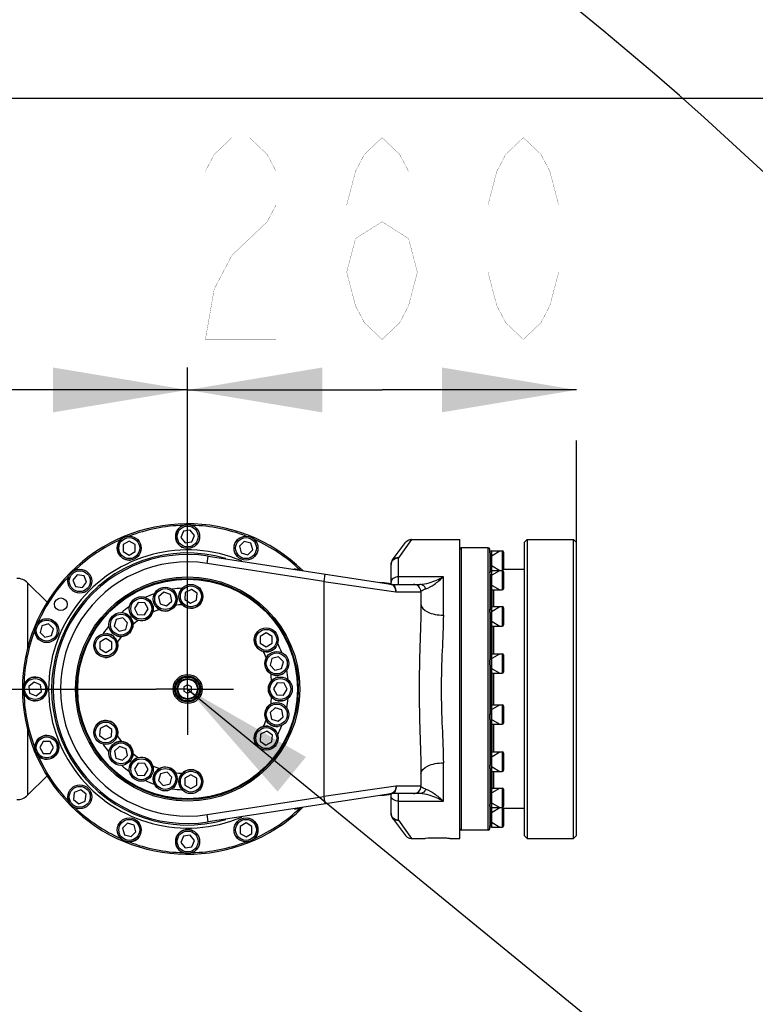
# Model space of a CAD drawing. Header units: millimetres. Extents: x 0 to 17835, y 0 to 12615.
# Tile 81 of 85: x 11154 to 11646, y 7829 to 8487. Entities that reach past the tile are written whole.
import ezdxf

# ---------------------------------------------------------------- set-up
doc = ezdxf.new("R2010")
doc.units = ezdxf.units.MM
doc.header["$LTSCALE"] = 980.925
doc.linetypes.add('CENTER', pattern=[0.6, 0.375, -0.075, 0.075, -0.075])
doc.layers.get('0').update_dxf_attribs({"linetype": 'CONTINUOUS'})
for name, color, linetype in [('204101000024_DXF_AXIS', 7, 'CONTINUOUS'), ('304103000041DXF_CONTINUOUS_LINE', 7, 'CONTINUOUS'), ('304103000042DXF_CONTINUOUS_LINE', 7, 'CONTINUOUS'), ('304104000340DXF_CONTINUOUS_LINE', 7, 'CONTINUOUS'), ('304104000342DXF_CONTINUOUS_LINE', 7, 'CONTINUOUS'), ('304301000080DXF_CONTINUOUS_LINE', 7, 'CONTINUOUS'), ('304301000081DXF_CONTINUOUS_LINE', 7, 'CONTINUOUS'), ('501023000013DXF_CONTINUOUS_LINE', 7, 'CONTINUOUS'), ('501023000049DXF_CONTINUOUS_LINE', 7, 'CONTINUOUS'), ('501023000153DXF_CONTINUOUS_LINE', 7, 'CONTINUOUS'), ('604006000004DXF_CONTINUOUS_LINE', 7, 'CONTINUOUS'), ('604006000005DXF_CONTINUOUS_LINE', 7, 'CONTINUOUS'), ('604007000001DXF_CONTINUOUS_LINE', 7, 'CONTINUOUS'), ('626001000004DXF_CONTINUOUS_LINE', 7, 'CONTINUOUS'), ('运动范围-老_DXF_BALLOON', 7, 'CONTINUOUS'), ('运动范围-老_DXF_DIMENSION', 7, 'CONTINUOUS'), ('运动范围-老_DXF_TEXT', 7, 'CONTINUOUS')]:
    doc.layers.add(name, color=color, linetype=linetype)
doc.styles.get("Standard").update_dxf_attribs({"font": 'txt', "width": 0.7})
doc.dimstyles.new('DIMSTYLE_10', dxfattribs={"dimtxt": 135, "dimasz": 90, "dimexe": 1, "dimexo": 0, "dimgap": 2.25, "dimtad": 1, "dimdec": 1, "dimdsep": 46, "dimtxsty": 'Standard', "dimblk": '_FILLED', "dimblk1": '_FILLED', "dimblk2": '_FILLED', "dimcen": 0.09, "dimclrt": 5, "dimazin": 2, "dimtp": 2, "dimtm": 2, "dimtfac": 1, "dimtdec": 1, "dimtofl": 0, "dimtmove": 0, "dimatfit": 3, "dimldrblk": '_FILLED', "dimfxl": 0, "dimtolj": 1, "dimarcsym": 0})
doc.dimstyles.new('DIMSTYLE_14', dxfattribs={"dimtxt": 135, "dimasz": 90, "dimexe": 1, "dimexo": 0, "dimgap": 2.25, "dimtad": 0, "dimtih": 1, "dimtoh": 1, "dimdec": 1, "dimdsep": 46, "dimtxsty": 'Standard', "dimblk": '_FILLED', "dimblk1": '_FILLED', "dimblk2": '_FILLED', "dimcen": 0.09, "dimclrt": 5, "dimazin": 2, "dimtp": 2, "dimtm": 2, "dimtfac": 1, "dimtdec": 0, "dimtofl": 0, "dimtmove": 0, "dimatfit": 3, "dimldrblk": '_FILLED', "dimfxl": 0, "dimtolj": 1, "dimarcsym": 0})
doc.dimstyles.new('DIMSTYLE_4', dxfattribs={"dimtxt": 135, "dimasz": 90, "dimexe": 1, "dimexo": 0, "dimgap": 2.25, "dimtad": 1, "dimdec": 0, "dimdsep": 46, "dimtxsty": 'Standard', "dimblk": '_FILLED', "dimblk1": '_FILLED', "dimblk2": '_FILLED', "dimcen": 0.09, "dimclrt": 5, "dimazin": 2, "dimtp": 1.2, "dimtm": 1.2, "dimtfac": 1, "dimtdec": 0, "dimtofl": 0, "dimtmove": 0, "dimatfit": 3, "dimldrblk": '_FILLED', "dimfxl": 0, "dimtolj": 1, "dimarcsym": 0})
doc.dimstyles.new('DIMSTYLE_6', dxfattribs={"dimtxt": 135, "dimasz": 90, "dimexe": 1, "dimexo": 0, "dimgap": 2.25, "dimtad": 1, "dimdsep": 46, "dimtxsty": 'Standard', "dimblk": '_FILLED', "dimblk1": '_FILLED', "dimblk2": '_FILLED', "dimcen": 0.09, "dimclrt": 5, "dimazin": 2, "dimtp": 0.5, "dimtm": 0.5, "dimtfac": 1, "dimtofl": 0, "dimtmove": 0, "dimatfit": 3, "dimldrblk": '_FILLED', "dimfxl": 0, "dimtolj": 1, "dimarcsym": 0})

# ---------------------------------------------------------------- blocks, each defined once
blk = doc.blocks.new('_FILLED')
at = {"color": 0, "linetype": 'ByBlock'}
blk.add_solid([(0, 0), (-1, 0.1667), (-1, -0.1667)], dxfattribs=at)
blk = doc.blocks.new('*D8')
at = {"layer": '运动范围-老_DXF_DIMENSION', "color": 2, "linetype": 'Continuous', "transparency": 16777216}
for p, q in [((10056.39, 7839.48), (10056.39, 8254.5)), ((11266.39, 8070.08), (11266.39, 8254.5)), ((10056.39, 8239.5), (10661.39, 8239.5)), ((11266.39, 8239.5), (10661.39, 8239.5))]:
    blk.add_line(p, q, dxfattribs=at)
at = {"layer": '运动范围-老_DXF_DIMENSION', "color": 2, "linetype": 'Continuous', "transparency": 16777216, "xscale": 90, "yscale": 90, "zscale": 90, "rotation": 180}
blk.add_blockref('_FILLED', (10056.39, 8239.5), dxfattribs=at)
at = {"layer": '运动范围-老_DXF_DIMENSION', "color": 2, "linetype": 'Continuous', "transparency": 16777216, "xscale": 90, "yscale": 90, "zscale": 90}
blk.add_blockref('_FILLED', (11266.39, 8239.5), dxfattribs=at)
blk = doc.blocks.new('*D10')
at = {"layer": '运动范围-老_DXF_DIMENSION', "color": 2, "linetype": 'Continuous', "transparency": 16777216}
for p, q in [((11266.39, 8239.5), (11396.39, 8239.5)), ((11526.39, 8239.5), (11396.39, 8239.5)), ((11266.39, 8070.08), (11266.39, 8205.75)), ((11526.39, 8137.48), (11526.39, 8205.75))]:
    blk.add_line(p, q, dxfattribs=at)
at = {"layer": '运动范围-老_DXF_DIMENSION', "color": 2, "linetype": 'Continuous', "transparency": 16777216, "xscale": 90, "yscale": 90, "zscale": 90, "rotation": 180}
blk.add_blockref('_FILLED', (11266.39, 8239.5), dxfattribs=at)
at = {"layer": '运动范围-老_DXF_DIMENSION', "color": 2, "linetype": 'Continuous', "transparency": 16777216, "xscale": 90, "yscale": 90, "zscale": 90}
blk.add_blockref('_FILLED', (11526.39, 8239.5), dxfattribs=at)
blk = doc.blocks.new('*D19')
at = {"layer": '运动范围-老_DXF_DIMENSION', "color": 2, "linetype": 'Continuous', "transparency": 16777216}
for p, q in [((10056.39, 9014.88), (13410.25, 9014.88)), ((13395.25, 9014.88), (13395.25, 7276.31)), ((13395.25, 5537.73), (13395.25, 7276.31)), ((11152.2, 5537.73), (13410.25, 5537.73))]:
    blk.add_line(p, q, dxfattribs=at)
at = {"layer": '运动范围-老_DXF_DIMENSION', "color": 2, "linetype": 'Continuous', "transparency": 16777216, "xscale": 90, "yscale": 90, "zscale": 90}
for p, rotation in [((13395.25, 9014.88), 90), ((13395.25, 5537.73), 270)]:
    blk.add_blockref('_FILLED', p, dxfattribs=dict(at, rotation=rotation))
blk = doc.blocks.new('*D29')
at = {"layer": '运动范围-老_DXF_BALLOON', "color": 2, "linetype": 'Continuous', "transparency": 16777216}
blk.add_line((12389.82, 6775.35), (12389.82, 9203.59), dxfattribs=at)
blk = doc.blocks.new('*D34')
at = {"layer": '运动范围-老_DXF_BALLOON', "color": 2, "linetype": 'Continuous', "transparency": 16777216}
blk.add_line((9871.9, 8434.65), (12531.06, 8434.65), dxfattribs=at)

msp = doc.modelspace()

# ---------------------------------------------------------------- linework, layer by layer
at = {"color": 2, "linetype": 'Continuous'}
msp.add_arc((10056.388, 6679.479), 2335.402, 2.352729, 142.647271, dxfattribs=at)
at = {"layer": '204101000024_DXF_AXIS', "color": 7, "linetype": 'CENTER'}
for p, q in [((11266.388, 8039.479), (11266.388, 8070.085)), ((9800.853, 8039.479), (11245.302, 8039.479)), ((11266.388, 8039.479), (11245.302, 8039.479)), ((11266.388, 8039.479), (11296.994, 8039.479)), ((11266.388, 8039.479), (11266.388, 8008.873))]:
    msp.add_line(p, q, dxfattribs=at)
at = {"layer": '304103000041DXF_CONTINUOUS_LINE', "color": 9, "linetype": 'Continuous'}
for p, q in [((11159.317, 8110.55), (11159.317, 8067.06)), ((11159.317, 8011.898), (11159.317, 7968.408))]:
    msp.add_line(p, q, dxfattribs=at)
at = {"layer": '304103000041DXF_CONTINUOUS_LINE', "color": 7, "linetype": 'Continuous'}
for p, q in [((11172.375, 8097.492), (11159.317, 8110.55)), ((11172.375, 7981.466), (11159.317, 7968.408))]:
    msp.add_line(p, q, dxfattribs=at)
for centre, start, end in [((11152.246, 8103.479), 45, 90), ((11152.246, 7975.479), 270, 315)]:
    msp.add_arc(centre, 10, start, end, dxfattribs=at)
at = {"layer": '304103000042DXF_CONTINUOUS_LINE', "color": 9, "linetype": 'Continuous'}
for p, q in [((11416.184, 8139.479), (11407.388, 8127.192)), ((11279.404, 8123.476), (11280.169, 8128.417)), ((11407.388, 8109.479), (11407.388, 8127.192)), ((11357.388, 8111.392), (11279.404, 8123.476)), ((11358.153, 8116.333), (11357.388, 8111.392)), ((11437.388, 8114.479), (11407.388, 8114.479)), ((11437.388, 8088.861), (11437.388, 8114.479)), ((11357.388, 8111.392), (11405.721, 8104.479)), ((11357.388, 8111.392), (11357.388, 7967.566)), ((11396.236, 8110.567), (11396.227, 8110.434)), ((11405.721, 8104.479), (11422.388, 8104.479)), ((11437.388, 7964.479), (11437.388, 7990.097)), ((11405.721, 7974.479), (11357.388, 7967.566)), ((11396.227, 7968.524), (11396.236, 7968.391)), ((11422.388, 7974.479), (11405.721, 7974.479)), ((11407.388, 7951.766), (11407.388, 7969.479)), ((11279.404, 7955.481), (11357.388, 7967.566)), ((11357.388, 7967.566), (11358.153, 7962.625)), ((11407.388, 7964.479), (11437.388, 7964.479)), ((11280.169, 7950.54), (11279.404, 7955.481)), ((11407.388, 7951.766), (11416.184, 7939.479))]:
    msp.add_line(p, q, dxfattribs=at)
at = {"layer": '304103000042DXF_CONTINUOUS_LINE', "color": 7, "linetype": 'Continuous'}
for p, q in [((11416.184, 8139.479), (11448.388, 8139.479)), ((11448.388, 7939.479), (11448.388, 8139.478)), ((11403.395, 8125.815), (11412.191, 8137.488)), ((11280.169, 8128.417), (11402.256, 8109.499)), ((11402.388, 8109.512), (11402.388, 8122.806)), ((11396.236, 8110.567), (11394.646, 8110.679)), ((11403.158, 8109.479), (11421.703, 8109.479)), ((11422.388, 8104.479), (11422.388, 8096.268)), ((11422.388, 7982.69), (11422.388, 7974.479)), ((11402.256, 7969.459), (11280.169, 7950.54)), ((11394.646, 7968.279), (11396.236, 7968.391)), ((11402.388, 7956.152), (11402.388, 7969.459)), ((11421.703, 7969.479), (11403.158, 7969.479)), ((11403.395, 7953.143), (11412.191, 7941.47)), ((11416.184, 7939.479), (11425.138, 7939.479)), ((11425.471, 7939.506), (11425.138, 7939.479)), ((11425.471, 7939.506), (11425.138, 7939.479)), ((11441.638, 7939.479), (11441.172, 7939.516)), ((11441.638, 7939.479), (11448.388, 7939.479))]:
    msp.add_line(p, q, dxfattribs=at)
for points in [[(11416.184, 8139.479), (11415.544, 8139.438), (11414.265, 8139.096), (11413.121, 8138.431), (11412.191, 8137.488)], [(11412.191, 7941.47), (11413.199, 7940.468), (11414.447, 7939.79), (11415.836, 7939.491), (11416.184, 7939.479)]]:
    msp.add_lwpolyline(points, dxfattribs=at)
msp.add_circle((11266.388, 8039.479), 75, dxfattribs=at)
for centre, radius, start, end in [((11266.388, 8039.479), 90, 81.19169, 278.80831), ((11407.388, 8122.806), 5, 143.000003, 180.000001), ((11392.388, 8055.702), 55, 79.518592, 85.987454), ((11403.158, 8119.479), 10, 261.191689, 270.000002), ((11417.388, 8104.479), 5, 0, 90), ((11392.388, 8023.256), 55, 274.012546, 280.47394), ((11403.158, 7959.479), 10, 89.999996, 98.80831), ((11417.388, 7974.479), 5, 269.999999, 360), ((11407.388, 7956.152), 5, 180.000002, 216.999998)]:
    msp.add_arc(centre, radius, start, end, dxfattribs=at)
at = {"layer": '304103000042DXF_CONTINUOUS_LINE', "color": 9, "linetype": 'Continuous'}
for centre, radius, start, end in [((11266.388, 8039.479), 85, 81.19169, 278.80831), ((11402.944, 8113.946), 4.5, 261.204649, 269.83476), ((11402.944, 7965.012), 4.5, 90.165124, 98.795352)]:
    msp.add_arc(centre, radius, start, end, dxfattribs=at)
for points in [[(11403.343, 8125.384), (11403.656, 8125.761), (11404.035, 8126.09), (11404.449, 8126.354)], [(11407.388, 8127.192), (11406.001, 8127.433), (11404.242, 8126.939), (11403.395, 8125.815)], [(11404.449, 8126.354), (11405.308, 8126.902), (11406.369, 8127.192), (11407.388, 8127.192)], [(11402.388, 8122.806), (11402.388, 8123.722), (11402.758, 8124.678), (11403.343, 8125.384)], [(11403.343, 7953.574), (11402.758, 7954.28), (11402.388, 7955.236), (11402.388, 7956.152)], [(11404.449, 7952.604), (11404.035, 7952.868), (11403.656, 7953.196), (11403.343, 7953.574)], [(11403.395, 7953.143), (11404.242, 7952.018), (11406.001, 7951.525), (11407.388, 7951.766)], [(11407.388, 7951.766), (11406.369, 7951.766), (11405.308, 7952.056), (11404.449, 7952.604)]]:
    msp.add_open_spline(points, degree=3, dxfattribs=at)
for points, knots in [([(11407.388, 8114.479), (11406.154, 8114.479), (11403.806, 8113.934), (11402.388, 8111.739), (11402.388, 8110.729)], [0, 0, 0, 0, 0.5499866, 1, 1, 1, 1]), ([(11421.703, 8109.479), (11423.831, 8109.479), (11429.303, 8110.719), (11434.387, 8112.899), (11437.388, 8114.479)], [0, 0, 0, 0, 0.3856746, 1, 1, 1, 1]), ([(11425.624, 8106.444), (11427.655, 8107.07), (11431.782, 8109.657), (11435.444, 8112.685), (11437.388, 8114.479)], [0, 0, 0, 0, 0.4455989, 1, 1, 1, 1]), ([(11405.721, 8104.479), (11405.693, 8105.649), (11405.15, 8107.859), (11403.229, 8109.349), (11402.256, 8109.499)], [0, 0, 0, 0, 0.5433509, 1, 1, 1, 1]), ([(11402.931, 8109.446), (11402.921, 8109.448), (11402.948, 8109.556), (11403.154, 8109.474), (11403.1, 8109.482)], [0, 0, 0, 0, 0.1584658, 1, 1, 1, 1]), ([(11405.721, 8104.479), (11405.818, 8105.602), (11405.585, 8107.748), (11403.824, 8109.303), (11402.931, 8109.446)], [0, 0, 0, 0, 0.5548658, 1, 1, 1, 1]), ([(11425.624, 8106.444), (11425.46, 8106.893), (11424.695, 8108.428), (11422.937, 8109.479), (11421.703, 8109.479)], [0, 0, 0, 0, 0.2789153, 1, 1, 1, 1]), ([(11422.388, 8104.479), (11422.388, 8104.907), (11423.664, 8105.84), (11424.793, 8106.196), (11425.624, 8106.444)], [0, 0, 0, 0, 0.3302105, 1, 1, 1, 1]), ([(11422.388, 8096.268), (11422.388, 8087.021), (11421.641, 8068.097), (11421.027, 8039.479), (11421.641, 8010.86), (11422.388, 7991.936), (11422.388, 7982.69)], [0, 0, 0, 0, 0.244184, 0.5, 0.755816, 1, 1, 1, 1]), ([(11422.388, 8096.268), (11422.388, 8093.989), (11426.355, 8090.724), (11431.855, 8089.233), (11435.539, 8088.861), (11437.388, 8088.861)], [0, 0, 0, 0, 0.3856193, 0.6871728, 1, 1, 1, 1]), ([(11437.388, 8088.861), (11437.388, 8080.924), (11436.478, 8064.473), (11435.969, 8048.01), (11435.969, 8039.479)], [0, 0, 0, 0, 0.4819385, 1, 1, 1, 1]), ([(11435.969, 8039.479), (11435.969, 8030.948), (11436.478, 8014.485), (11437.388, 7998.033), (11437.388, 7990.097)], [0, 0, 0, 0, 0.5180615, 1, 1, 1, 1]), ([(11422.388, 7982.69), (11422.388, 7984.969), (11426.355, 7988.234), (11431.855, 7989.725), (11435.539, 7990.097), (11437.388, 7990.097)], [0, 0, 0, 0, 0.3856199, 0.6871734, 1, 1, 1, 1]), ([(11405.721, 7974.479), (11405.696, 7973.311), (11405.15, 7971.103), (11403.231, 7969.61), (11402.256, 7969.459)], [0, 0, 0, 0, 0.5420181, 1, 1, 1, 1]), ([(11407.388, 7964.479), (11406.154, 7964.479), (11403.806, 7965.024), (11402.388, 7967.219), (11402.388, 7968.229)], [0, 0, 0, 0, 0.5499866, 1, 1, 1, 1]), ([(11403.158, 7969.479), (11403.06, 7969.479), (11402.966, 7969.452), (11402.755, 7969.49), (11402.956, 7969.5), (11403.022, 7969.508)], [0, 0, 0, 0, 0.5561818, 0.6273348, 1, 1, 1, 1]), ([(11405.721, 7974.479), (11405.822, 7973.354), (11405.583, 7971.207), (11403.822, 7969.654), (11402.931, 7969.511)], [0, 0, 0, 0, 0.5559077, 1, 1, 1, 1]), ([(11425.624, 7972.513), (11425.468, 7972.085), (11424.713, 7970.55), (11422.956, 7969.479), (11421.703, 7969.479)], [0, 0, 0, 0, 0.2668333, 1, 1, 1, 1]), ([(11437.388, 7964.479), (11434.387, 7966.058), (11429.303, 7968.239), (11423.831, 7969.479), (11421.703, 7969.479)], [0, 0, 0, 0, 0.6143257, 1, 1, 1, 1]), ([(11425.624, 7972.513), (11424.793, 7972.762), (11423.664, 7973.118), (11422.388, 7974.051), (11422.388, 7974.479)], [0, 0, 0, 0, 0.669793, 1, 1, 1, 1]), ([(11425.624, 7972.513), (11427.66, 7971.904), (11431.773, 7969.281), (11435.445, 7966.273), (11437.388, 7964.479)], [0, 0, 0, 0, 0.4456168, 1, 1, 1, 1])]:
    msp.add_open_spline(points, degree=3, knots=knots, dxfattribs=at)
at = {"layer": '304103000042DXF_CONTINUOUS_LINE', "color": 7, "linetype": 'Continuous'}
msp.add_open_spline([(11441.209, 7939.513), (11440.187, 7939.593), (11434.949, 7939.924), (11429.681, 7939.839), (11425.471, 7939.506)], degree=3, knots=[0, 0, 0, 0, 0.1952593, 1, 1, 1, 1], dxfattribs=at)
at = {"layer": '304104000340DXF_CONTINUOUS_LINE', "color": 7, "linetype": 'Continuous'}
for p, q in [((11491.388, 8137.479), (11493.388, 8139.479)), ((11493.388, 8139.479), (11524.388, 8139.479)), ((11493.388, 8139.479), (11493.388, 7939.479)), ((11524.388, 7939.479), (11524.388, 8139.479)), ((11526.388, 8137.479), (11524.388, 8139.479)), ((11491.388, 8137.479), (11491.388, 7941.479)), ((11526.388, 7941.479), (11526.388, 8137.479)), ((11491.388, 7941.479), (11493.388, 7939.479)), ((11493.388, 7939.479), (11524.388, 7939.479)), ((11526.388, 7941.479), (11524.388, 7939.479))]:
    msp.add_line(p, q, dxfattribs=at)
at = {"layer": '304104000342DXF_CONTINUOUS_LINE', "color": 7, "linetype": 'Continuous'}
for radius in [74, 73.5, 9.75, 8.75]:
    msp.add_circle((11266.388, 8039.479), radius, dxfattribs=at)
for radius, start, end in [(67.5, 93.258408, 98.730518), (67.5, 109.251619, 114.730112), (67.5, 125.250866, 130.729346), (56.5, 93.519038, 98.510428), (56.5, 109.513662, 114.509888), (67.5, 141.25045, 146.722606), (56.5, 125.513504, 130.509749), (56.5, 141.512967, 146.504314), (67.5, 21.186181, 26.716336), (56.5, 21.580974, 26.508511), (56.5, 5.557859, 10.51946), (67.5, 5.208106, 10.723766), (56.5, 349.538891, 354.516947), (67.5, 349.226558, 354.725707), (56.5, 333.528584, 338.510387), (67.5, 333.245982, 338.731992), (56.5, 213.514846, 218.437461), (67.5, 213.263896, 218.798224), (56.5, 229.504177, 234.462334), (67.5, 229.256479, 234.775188), (56.5, 245.506652, 250.482699), (56.5, 261.512871, 266.493962), (67.5, 245.254778, 250.75576), (67.5, 261.248919, 266.735589)]:
    msp.add_arc((11266.388, 8039.479), radius, start, end, dxfattribs=at)
at = {"layer": '304301000080DXF_CONTINUOUS_LINE', "color": 7, "linetype": 'Continuous'}
msp.add_circle((11181.578, 8096.147), 4.25, dxfattribs=at)
for radius, start, end in [(110.5, 45.798164, 314.095444), (109.5, 91.580626, 110.894795), (109.5, 69.101236, 88.398194), (109.5, 114.184108, 133.394251), (109.5, 46.60348, 65.901293), (93, 67.077933, 292.922067), (91, 73.731474, 286.271499), (109.5, 136.767929, 155.896008), (109.5, 159.320469, 178.427182), (109.5, 181.832541, 200.896426), (109.5, 204.306195, 223.390244), (109.5, 226.744576, 245.901293), (109.5, 294.184108, 313.36988), (109.5, 249.101236, 268.398194), (109.5, 271.580626, 290.894795)]:
    msp.add_arc((11266.388, 8039.479), radius, start, end, dxfattribs=at)
at = {"layer": '304301000081DXF_CONTINUOUS_LINE', "color": 7, "linetype": 'Continuous'}
for p, q in [((11467.388, 8133.979), (11449.388, 8133.979)), ((11468.388, 8131.383), (11468.388, 8132.979)), ((11468.388, 8130.617), (11468.388, 8117.945)), ((11468.388, 8116.233), (11468.388, 8092.464)), ((11491.388, 8119.479), (11477.588, 8119.479)), ((11470.022, 8094.591), (11470.022, 8105.733)), ((11470.888, 8105.733), (11470.888, 8094.591)), ((11468.388, 8090.591), (11468.388, 8058.916)), ((11470.022, 8063.049), (11470.022, 8081.591)), ((11470.888, 8081.591), (11470.888, 8063.049)), ((11468.388, 8055.476), (11468.388, 8022.409)), ((11470.022, 8028.909), (11470.022, 8050.049)), ((11470.888, 8050.049), (11470.888, 8028.909)), ((11468.388, 8019.161), (11468.388, 7988.5)), ((11470.022, 7997.367), (11470.022, 8015.909)), ((11470.888, 8015.909), (11470.888, 7997.367)), ((11468.388, 7986.367), (11468.388, 7962.353)), ((11470.022, 7973.225), (11470.022, 7984.367)), ((11470.888, 7984.367), (11470.888, 7973.225)), ((11468.388, 7960.891), (11468.388, 7947.948)), ((11491.388, 7959.479), (11477.588, 7959.479)), ((11467.388, 7944.979), (11449.388, 7944.979)), ((11468.388, 7945.979), (11468.388, 7947.517))]:
    msp.add_line(p, q, dxfattribs=at)
at = {"layer": '304301000081DXF_CONTINUOUS_LINE', "color": 9, "linetype": 'Continuous'}
for p, q in [((11449.388, 8133.979), (11449.388, 7944.979)), ((11467.388, 7944.979), (11467.388, 8133.979)), ((11468.888, 8118.977), (11468.888, 8118.553)), ((11468.888, 8105.912), (11468.888, 8094.411)), ((11468.888, 8081.771), (11468.888, 8062.869)), ((11468.888, 8050.229), (11468.888, 8028.729)), ((11468.888, 8016.088), (11468.888, 7997.187)), ((11468.888, 7984.546), (11468.888, 7973.045)), ((11468.888, 7960.405), (11468.888, 7959.979))]:
    msp.add_line(p, q, dxfattribs=at)
at = {"layer": '304301000081DXF_CONTINUOUS_LINE', "color": 7, "linetype": 'Continuous'}
for centre, radius, start, end in [((11449.388, 8132.979), 1, 90, 180), ((11467.388, 8132.979), 1, 0, 90), ((11468.888, 8119.479), 0.5, 242.990234, 270), ((11468.888, 7959.479), 0.5, 90, 117.009766), ((11449.388, 7945.979), 1, 180, 270), ((11467.388, 7945.979), 1, 270, 360)]:
    msp.add_arc(centre, radius, start, end, dxfattribs=at)
at = {"layer": '501023000013DXF_CONTINUOUS_LINE', "color": 7, "linetype": 'Continuous'}
for p, q in [((11469.588, 8131.798), (11476.788, 8131.798)), ((11469.588, 8131.798), (11469.588, 8118.798)), ((11477.588, 8130.998), (11477.588, 8119.598)), ((11469.588, 8118.798), (11476.788, 8118.798)), ((11469.588, 8118.733), (11476.788, 8118.733)), ((11469.588, 8118.731), (11469.588, 8105.733)), ((11477.588, 8117.933), (11477.588, 8106.533)), ((11469.588, 8105.733), (11476.788, 8105.733)), ((11469.588, 8094.591), (11476.788, 8094.591)), ((11469.588, 8094.591), (11469.588, 8081.591)), ((11477.588, 8093.791), (11477.588, 8082.391)), ((11469.588, 8081.591), (11476.788, 8081.591)), ((11469.588, 8063.049), (11476.788, 8063.049)), ((11469.588, 8063.049), (11469.588, 8050.051)), ((11477.588, 8062.249), (11477.588, 8050.849)), ((11469.588, 8050.049), (11476.788, 8050.049)), ((11469.588, 8028.909), (11476.788, 8028.909)), ((11469.588, 8028.908), (11469.588, 8015.909)), ((11477.588, 8028.109), (11477.588, 8016.709)), ((11469.588, 8015.909), (11476.788, 8015.909)), ((11469.588, 7997.367), (11476.788, 7997.367)), ((11469.588, 7997.366), (11469.588, 7984.367)), ((11477.588, 7996.567), (11477.588, 7985.167)), ((11469.588, 7984.367), (11476.788, 7984.367)), ((11469.588, 7973.225), (11476.788, 7973.225)), ((11469.588, 7973.225), (11469.588, 7960.225)), ((11477.588, 7972.425), (11477.588, 7961.025)), ((11469.588, 7960.225), (11476.788, 7960.225)), ((11469.588, 7960.16), (11476.788, 7960.16)), ((11469.588, 7960.16), (11469.588, 7947.16)), ((11477.588, 7959.36), (11477.588, 7947.96)), ((11469.588, 7947.16), (11476.788, 7947.16))]:
    msp.add_line(p, q, dxfattribs=at)
at = {"layer": '501023000013DXF_CONTINUOUS_LINE', "color": 2, "linetype": 'Continuous'}
for p, q in [((11470.088, 8128.836), (11475.217, 8131.798)), ((11470.088, 8121.759), (11475.217, 8118.798)), ((11470.088, 8115.771), (11475.217, 8118.733)), ((11470.088, 8108.694), (11475.217, 8105.733)), ((11470.088, 8091.63), (11475.217, 8094.591)), ((11470.088, 8084.553), (11475.217, 8081.591)), ((11470.088, 8060.088), (11475.217, 8063.049)), ((11470.088, 8053.011), (11475.217, 8050.049)), ((11470.088, 8025.947), (11475.217, 8028.909)), ((11470.088, 8018.87), (11475.217, 8015.909)), ((11470.088, 7994.405), (11475.217, 7997.367)), ((11470.088, 7987.328), (11475.217, 7984.367)), ((11470.088, 7970.264), (11475.217, 7973.225)), ((11470.088, 7963.187), (11475.217, 7960.225)), ((11470.088, 7957.199), (11475.217, 7960.16)), ((11470.088, 7950.122), (11475.217, 7947.16))]:
    msp.add_line(p, q, dxfattribs=at)
at = {"layer": '501023000013DXF_CONTINUOUS_LINE', "color": 9, "linetype": 'Continuous'}
for p, q in [((11476.788, 8131.798), (11476.788, 8118.798)), ((11476.788, 8118.733), (11476.788, 8105.733)), ((11476.788, 8094.591), (11476.788, 8081.591)), ((11476.788, 8063.049), (11476.788, 8050.049)), ((11476.788, 8028.909), (11476.788, 8015.909)), ((11476.788, 7997.367), (11476.788, 7984.367)), ((11476.788, 7973.225), (11476.788, 7960.225)), ((11476.788, 7960.16), (11476.788, 7947.16))]:
    msp.add_line(p, q, dxfattribs=at)
at = {"layer": '501023000013DXF_CONTINUOUS_LINE', "color": 7, "linetype": 'Continuous'}
for centre, start, end in [((11476.788, 8130.998), 0, 90), ((11476.788, 8119.598), 270, 360), ((11476.788, 8117.933), 0, 90), ((11476.788, 8106.533), 270, 360), ((11476.788, 8093.791), 0, 90), ((11476.788, 8082.391), 270, 360), ((11476.788, 8062.249), 0, 90), ((11476.788, 8050.849), 270, 360), ((11476.788, 8028.109), 0, 90), ((11476.788, 8016.709), 270, 360), ((11476.788, 7996.567), 0, 90), ((11476.788, 7985.167), 270, 360), ((11476.788, 7972.425), 0, 90), ((11476.788, 7961.025), 270, 360), ((11476.788, 7959.36), 0, 90), ((11476.788, 7947.96), 270, 360)]:
    msp.add_arc(centre, 0.8, start, end, dxfattribs=at)
at = {"layer": '501023000049DXF_CONTINUOUS_LINE', "color": 7, "linetype": 'Continuous'}
for p, q in [((11250.428, 8104.155), (11246.996, 8101.065)), ((11246.996, 8101.065), (11247.956, 8096.547)), ((11254.821, 8102.728), (11250.428, 8104.155)), ((11255.781, 8098.21), (11254.821, 8102.728)), ((11264.722, 8104.024), (11264.4, 8099.416)), ((11268.874, 8106.049), (11264.722, 8104.024)), ((11272.703, 8103.466), (11268.874, 8106.049)), ((11272.381, 8098.858), (11272.703, 8103.466)), ((11233.219, 8097.251), (11230.772, 8093.334)), ((11230.772, 8093.334), (11232.94, 8089.256)), ((11237.835, 8097.089), (11233.219, 8097.251)), ((11240.004, 8093.011), (11237.835, 8097.089)), ((11247.956, 8096.547), (11252.349, 8095.119)), ((11252.349, 8095.119), (11255.781, 8098.21)), ((11264.4, 8099.416), (11268.229, 8096.834)), ((11268.229, 8096.834), (11272.381, 8098.858)), ((11223.062, 8086.988), (11218.58, 8085.87)), ((11226.27, 8083.665), (11223.062, 8086.988)), ((11232.94, 8089.256), (11237.556, 8089.094)), ((11237.556, 8089.094), (11240.004, 8093.011)), ((11218.58, 8085.87), (11217.307, 8081.43)), ((11217.307, 8081.43), (11220.516, 8078.108)), ((11224.997, 8079.225), (11226.27, 8083.665)), ((11220.516, 8078.108), (11224.997, 8079.225)), ((11318.967, 8076.953), (11314.967, 8074.643)), ((11314.967, 8074.643), (11314.967, 8070.025)), ((11322.967, 8074.643), (11318.967, 8076.953)), ((11322.967, 8070.025), (11322.967, 8074.643)), ((11211.645, 8073.205), (11207.645, 8070.896)), ((11207.645, 8070.896), (11207.645, 8066.277)), ((11215.645, 8070.896), (11211.645, 8073.205)), ((11215.645, 8066.277), (11215.645, 8070.896)), ((11314.967, 8070.025), (11318.967, 8067.715)), ((11318.967, 8067.715), (11322.967, 8070.025)), ((11207.645, 8066.277), (11211.645, 8063.967)), ((11211.645, 8063.967), (11215.645, 8066.277)), ((11327.259, 8061.008), (11322.778, 8059.891)), ((11330.468, 8057.686), (11327.259, 8061.008)), ((11322.778, 8059.891), (11321.504, 8055.451)), ((11321.504, 8055.451), (11324.713, 8052.129)), ((11329.195, 8053.246), (11330.468, 8057.686)), ((11324.713, 8052.129), (11329.195, 8053.246)), ((11326.219, 8043.557), (11323.772, 8039.64)), ((11330.835, 8043.396), (11326.219, 8043.557)), ((11333.004, 8039.318), (11330.835, 8043.396)), ((11323.772, 8039.64), (11325.94, 8035.562)), ((11325.94, 8035.562), (11330.556, 8035.401)), ((11330.556, 8035.401), (11333.004, 8039.318)), ((11325.026, 8026.907), (11321.593, 8023.817)), ((11321.593, 8023.817), (11322.554, 8019.299)), ((11329.419, 8025.48), (11325.026, 8026.907)), ((11326.946, 8017.872), (11330.379, 8020.962)), ((11330.379, 8020.962), (11329.419, 8025.48)), ((11211.967, 8014.979), (11207.816, 8012.954)), ((11215.796, 8012.396), (11211.967, 8014.979)), ((11322.554, 8019.299), (11326.946, 8017.872)), ((11207.816, 8012.954), (11207.494, 8008.347)), ((11207.494, 8008.347), (11211.323, 8005.764)), ((11211.323, 8005.764), (11215.474, 8007.789)), ((11215.474, 8007.789), (11215.796, 8012.396)), ((11315.138, 8009.207), (11314.815, 8004.599)), ((11319.289, 8011.231), (11315.138, 8009.207)), ((11323.118, 8008.649), (11319.289, 8011.231)), ((11322.796, 8004.041), (11323.118, 8008.649)), ((11314.815, 8004.599), (11318.645, 8002.016)), ((11318.645, 8002.016), (11322.796, 8004.041)), ((11220.828, 8000.928), (11217.396, 7997.837)), ((11217.396, 7997.837), (11218.356, 7993.32)), ((11225.221, 7999.501), (11220.828, 8000.928)), ((11222.749, 7991.892), (11226.182, 7994.983)), ((11226.182, 7994.983), (11225.221, 7999.501)), ((11218.356, 7993.32), (11222.749, 7991.892)), ((11233.219, 7989.864), (11230.772, 7985.947)), ((11237.835, 7989.702), (11233.219, 7989.864)), ((11240.004, 7985.624), (11237.835, 7989.702)), ((11230.772, 7985.947), (11232.94, 7981.868)), ((11232.94, 7981.868), (11237.556, 7981.707)), ((11237.556, 7981.707), (11240.004, 7985.624)), ((11248.18, 7982.643), (11246.907, 7978.203)), ((11252.662, 7983.76), (11248.18, 7982.643)), ((11255.87, 7980.438), (11252.662, 7983.76)), ((11268.552, 7982.135), (11264.552, 7979.826)), ((11272.552, 7979.826), (11268.552, 7982.135)), ((11246.907, 7978.203), (11250.116, 7974.881)), ((11250.116, 7974.881), (11254.597, 7975.998)), ((11254.597, 7975.998), (11255.87, 7980.438)), ((11264.552, 7979.826), (11264.552, 7975.207)), ((11264.552, 7975.207), (11268.552, 7972.898)), ((11268.552, 7972.898), (11272.552, 7975.207)), ((11272.552, 7975.207), (11272.552, 7979.826))]:
    msp.add_line(p, q, dxfattribs=at)
for centre in [(11251.389, 8099.637), (11268.552, 8101.441), (11235.388, 8093.173), (11221.789, 8082.548), (11318.967, 8072.334), (11211.645, 8068.586), (11325.986, 8056.568), (11328.388, 8039.479), (11325.986, 8022.389), (11211.645, 8010.372), (11318.967, 8006.624), (11221.789, 7996.41), (11235.388, 7985.785), (11251.389, 7979.321), (11268.552, 7977.517)]:
    msp.add_circle(centre, 8, dxfattribs=at)
at = {"layer": '501023000049DXF_CONTINUOUS_LINE', "color": 9, "linetype": 'Continuous'}
for centre in [(11251.389, 8099.637), (11268.552, 8101.441), (11235.388, 8093.173), (11221.789, 8082.548), (11211.645, 8068.586), (11318.967, 8072.334), (11325.986, 8056.568), (11328.388, 8039.479), (11325.986, 8022.389), (11211.645, 8010.372), (11318.967, 8006.624), (11221.789, 7996.41), (11235.388, 7985.785), (11251.389, 7979.321), (11268.552, 7977.517)]:
    msp.add_circle(centre, 7, dxfattribs=at)
at = {"layer": '501023000153DXF_CONTINUOUS_LINE', "color": 7, "linetype": 'Continuous'}
for p, q in [((11263.576, 8145.143), (11261.809, 8140.876)), ((11261.809, 8140.876), (11264.62, 8137.212)), ((11268.155, 8145.746), (11263.576, 8145.143)), ((11270.967, 8142.082), (11268.155, 8145.746)), ((11269.2, 8137.815), (11270.967, 8142.082)), ((11227.354, 8138.333), (11223.354, 8136.024)), ((11223.354, 8136.024), (11223.354, 8131.405)), ((11231.354, 8136.024), (11227.354, 8138.333)), ((11231.354, 8131.405), (11231.354, 8136.024)), ((11264.62, 8137.212), (11269.2, 8137.815)), ((11304.226, 8138.176), (11300.96, 8134.91)), ((11300.96, 8134.91), (11302.156, 8130.449)), ((11308.688, 8136.981), (11304.226, 8138.176)), ((11309.883, 8132.519), (11308.688, 8136.981)), ((11223.354, 8131.405), (11227.354, 8129.096)), ((11227.354, 8129.096), (11231.354, 8131.405)), ((11302.156, 8130.449), (11306.617, 8129.253)), ((11306.617, 8129.253), (11309.883, 8132.519)), ((11192.495, 8115.871), (11189.684, 8112.207)), ((11197.075, 8115.268), (11192.495, 8115.871)), ((11198.842, 8111.001), (11197.075, 8115.268)), ((11189.684, 8112.207), (11191.451, 8107.939)), ((11191.451, 8107.939), (11196.03, 8107.337)), ((11196.03, 8107.337), (11198.842, 8111.001)), ((11168.886, 8081.779), (11167.691, 8077.317)), ((11173.348, 8082.974), (11168.886, 8081.779)), ((11176.614, 8079.708), (11173.348, 8082.974)), ((11167.691, 8077.317), (11170.957, 8074.051)), ((11170.957, 8074.051), (11175.418, 8075.247)), ((11175.418, 8075.247), (11176.614, 8079.708)), ((11163.785, 8044.058), (11160.121, 8041.246)), ((11160.121, 8041.246), (11160.724, 8036.667)), ((11168.052, 8042.291), (11163.785, 8044.058)), ((11168.655, 8037.711), (11168.052, 8042.291)), ((11160.724, 8036.667), (11164.991, 8034.9)), ((11164.991, 8034.9), (11168.655, 8037.711)), ((11169.843, 8004.445), (11167.533, 8000.445)), ((11174.462, 8004.445), (11169.843, 8004.445)), ((11176.771, 8000.445), (11174.462, 8004.445)), ((11167.533, 8000.445), (11169.843, 7996.445)), ((11169.843, 7996.445), (11174.462, 7996.445)), ((11174.462, 7996.445), (11176.771, 8000.445)), ((11190.599, 7970.166), (11189.996, 7965.586)), ((11194.866, 7971.933), (11190.599, 7970.166)), ((11198.53, 7969.122), (11194.866, 7971.933)), ((11197.927, 7964.542), (11198.53, 7969.122)), ((11189.996, 7965.586), (11193.66, 7962.775)), ((11193.66, 7962.775), (11197.927, 7964.542)), ((11226.159, 7949.705), (11222.893, 7946.439)), ((11230.62, 7948.509), (11226.159, 7949.705)), ((11231.816, 7944.048), (11230.62, 7948.509)), ((11305.422, 7949.862), (11301.422, 7947.553)), ((11309.422, 7947.553), (11305.422, 7949.862)), ((11222.893, 7946.439), (11224.088, 7941.977)), ((11224.088, 7941.977), (11228.55, 7940.782)), ((11228.55, 7940.782), (11231.816, 7944.048)), ((11268.155, 7941.746), (11263.576, 7941.143)), ((11270.967, 7938.082), (11268.155, 7941.746)), ((11301.422, 7947.553), (11301.422, 7942.934)), ((11301.422, 7942.934), (11305.422, 7940.624)), ((11305.422, 7940.624), (11309.422, 7942.934)), ((11309.422, 7942.934), (11309.422, 7947.553)), ((11263.576, 7941.143), (11261.809, 7936.876)), ((11261.809, 7936.876), (11264.62, 7933.212)), ((11269.2, 7933.815), (11270.967, 7938.082)), ((11264.62, 7933.212), (11269.2, 7933.815))]:
    msp.add_line(p, q, dxfattribs=at)
for centre in [(11266.388, 8141.479), (11227.354, 8133.715), (11305.422, 8133.715), (11194.263, 8111.604), (11172.152, 8078.513), (11164.388, 8039.479), (11172.152, 8000.445), (11194.263, 7967.354), (11227.354, 7945.243), (11305.422, 7945.243), (11266.388, 7937.479)]:
    msp.add_circle(centre, 8, dxfattribs=at)
at = {"layer": '501023000153DXF_CONTINUOUS_LINE', "color": 9, "linetype": 'Continuous'}
for centre in [(11266.388, 8141.479), (11227.354, 8133.715), (11305.422, 8133.715), (11194.263, 8111.604), (11172.152, 8078.513), (11164.388, 8039.479), (11172.152, 8000.445), (11194.263, 7967.354), (11227.354, 7945.243), (11305.422, 7945.243), (11266.388, 7937.479)]:
    msp.add_circle(centre, 7, dxfattribs=at)
at = {"layer": '501023000153DXF_CONTINUOUS_LINE', "color": 7, "linetype": 'Continuous'}
for centre, start, end in [((11338.513, 8111.604), 65.15808, 97.219226), ((11338.513, 7967.354), 264.199888, 294.807592)]:
    msp.add_arc(centre, 8, start, end, dxfattribs=at)
at = {"layer": '604006000004DXF_CONTINUOUS_LINE', "color": 7, "linetype": 'Continuous'}
for p, q in [((11469.545, 8131.798), (11468.388, 8131.481)), ((11468.388, 8130.618), (11468.388, 8131.481)), ((11469.545, 8118.798), (11469.545, 8131.798)), ((11469.588, 8131.642), (11469.545, 8131.798)), ((11469.545, 8118.798), (11468.388, 8119.114)), ((11468.388, 8118.416), (11469.545, 8118.733)), ((11468.388, 8116.705), (11468.388, 8117.945)), ((11469.588, 8118.953), (11469.545, 8118.798)), ((11469.545, 8105.733), (11469.545, 8118.733)), ((11469.545, 8118.733), (11469.588, 8118.577)), ((11468.388, 8106.049), (11469.545, 8105.733)), ((11469.545, 8105.733), (11469.588, 8105.888)), ((11468.388, 8094.275), (11469.545, 8094.591)), ((11469.545, 8081.591), (11469.545, 8094.591)), ((11469.545, 8094.591), (11469.588, 8094.436)), ((11468.388, 8090.589), (11468.388, 8092.848)), ((11468.388, 8081.908), (11469.545, 8081.591)), ((11469.545, 8081.591), (11469.588, 8081.747)), ((11468.388, 8062.733), (11469.545, 8063.049)), ((11469.545, 8050.049), (11469.545, 8063.049)), ((11469.545, 8063.049), (11469.588, 8062.894)), ((11468.388, 8055.476), (11468.388, 8059.049)), ((11468.388, 8050.366), (11469.545, 8050.049)), ((11469.545, 8050.049), (11469.588, 8050.205)), ((11468.388, 8028.592), (11469.545, 8028.909)), ((11469.545, 8015.909), (11469.545, 8028.909)), ((11469.545, 8028.909), (11469.588, 8028.753)), ((11468.388, 8019.161), (11468.388, 8022.752)), ((11468.388, 8016.225), (11469.545, 8015.909)), ((11469.545, 8015.909), (11469.588, 8016.064)), ((11468.388, 7997.05), (11469.545, 7997.367)), ((11469.545, 7984.367), (11469.545, 7997.367)), ((11469.545, 7997.367), (11469.588, 7997.211)), ((11468.388, 7986.202), (11468.388, 7988.5)), ((11468.388, 7984.683), (11469.545, 7984.367)), ((11469.545, 7984.367), (11469.588, 7984.522)), ((11468.388, 7972.909), (11469.545, 7973.225)), ((11469.545, 7960.225), (11469.545, 7973.225)), ((11469.545, 7973.225), (11469.588, 7973.07)), ((11468.388, 7960.881), (11468.388, 7962.353)), ((11468.388, 7960.542), (11469.545, 7960.225)), ((11468.388, 7959.844), (11469.545, 7960.16)), ((11469.545, 7960.225), (11469.588, 7960.381)), ((11469.545, 7947.16), (11469.545, 7960.16)), ((11469.545, 7960.16), (11469.588, 7960.005)), ((11468.388, 7947.477), (11468.388, 7947.948)), ((11468.388, 7947.477), (11469.545, 7947.16)), ((11469.545, 7947.16), (11469.588, 7947.316))]:
    msp.add_line(p, q, dxfattribs=at)
at = {"layer": '604006000005DXF_CONTINUOUS_LINE', "color": 7, "linetype": 'Continuous'}
for centre, start, end in [((11266.388, 8141.479), 73.205899, 253.205899), ((11266.388, 8141.479), 61.802078, 67.5), ((11227.354, 8133.715), 84.302078, 275.705899), ((11305.422, 8133.715), 39.302078, 50.705899), ((11305.422, 8133.715), 219.302078, 225), ((11338.513, 8111.604), 94.5, 97.219253), ((11194.263, 8111.604), 106.802078, 118.205899), ((11194.263, 8111.604), 286.802078, 298.205899), ((11251.389, 8099.637), 216.660605, 36.660605), ((11268.552, 8101.441), 200.660605, 20.660605), ((11235.388, 8093.173), 232.660605, 52.660605), ((11221.789, 8082.548), 248.660605, 68.660605), ((11172.152, 8078.513), 129.302078, 140.705899), ((11211.645, 8068.586), 264.660605, 84.660605), ((11318.967, 8072.334), 144.660605, 324.660605), ((11172.152, 8078.513), 309.302078, 315), ((11325.986, 8056.568), 128.660605, 308.660605), ((11164.388, 8039.479), 163.205899, 151.802078), ((11328.388, 8039.479), 112.660605, 292.660605), ((11325.986, 8022.389), 96.660605, 276.660605), ((11211.645, 8010.372), 320.660605, 140.660605), ((11318.967, 8006.624), 80.660605, 260.660605), ((11172.152, 8000.445), 185.705899, 174.302078), ((11221.789, 7996.41), 336.660605, 156.660605), ((11235.388, 7985.785), 352.660605, 172.660605), ((11251.389, 7979.321), 8.660605, 188.660605), ((11268.552, 7977.517), 24.660605, 204.660605), ((11194.263, 7967.354), 16.802078, 28.205899), ((11194.263, 7967.354), 196.802078, 208.205899), ((11338.513, 7967.354), 266.785714, 294.837134), ((11227.354, 7945.243), 219.302078, 50.705899), ((11305.422, 7945.243), 264.302078, 84.302078), ((11266.388, 7937.479), 61.802078, 253.205899)]:
    msp.add_arc(centre, 8, start, end, dxfattribs=at)
at = {"layer": '604007000001DXF_CONTINUOUS_LINE', "color": 7, "linetype": 'Continuous'}
msp.add_circle((11266.388, 8039.479), 8, dxfattribs=at)
at = {"layer": '626001000004DXF_CONTINUOUS_LINE', "color": 7, "linetype": 'Continuous'}
for p, q in [((11266.388, 8042.366), (11263.888, 8040.922)), ((11263.888, 8040.922), (11263.888, 8038.036)), ((11268.888, 8040.922), (11266.388, 8042.366)), ((11268.888, 8038.036), (11268.888, 8040.922)), ((11263.888, 8038.036), (11266.388, 8036.592)), ((11266.388, 8036.592), (11268.888, 8038.036))]:
    msp.add_line(p, q, dxfattribs=at)
msp.add_circle((11266.388, 8039.479), 7, dxfattribs=at)
at = {"layer": '626001000004DXF_CONTINUOUS_LINE', "color": 9, "linetype": 'Continuous'}
msp.add_circle((11266.388, 8039.479), 6.5, dxfattribs=at)
at = {"layer": '运动范围-老_DXF_DIMENSION', "color": 5, "linetype": 'Continuous', "const_width": 0.15}
for points in [[(11278.263, 8385.746), (11284.169, 8396.995), (11295.982, 8408.245), (11307.794, 8408.245), (11319.607, 8396.995), (11325.512, 8385.746), (11325.512, 8363.245), (11319.607, 8351.995), (11307.794, 8340.746), (11295.982, 8329.495), (11284.169, 8306.995), (11278.263, 8273.245), (11325.512, 8273.245)], [(11372.763, 8318.245), (11378.669, 8340.746), (11396.388, 8351.995), (11414.106, 8340.746), (11420.013, 8318.245), (11414.106, 8295.745), (11408.201, 8284.495), (11396.388, 8273.245), (11384.576, 8284.495), (11378.669, 8295.745), (11372.763, 8318.245), (11372.763, 8363.245), (11378.669, 8385.746), (11384.576, 8396.995), (11396.388, 8408.245), (11408.201, 8396.995), (11414.106, 8385.746)], [(11490.888, 8273.245), (11479.076, 8284.495), (11473.169, 8295.745), (11467.263, 8318.245), (11467.263, 8363.245), (11473.169, 8385.746), (11479.076, 8396.995), (11490.888, 8408.245), (11502.701, 8396.995), (11508.606, 8385.746), (11514.513, 8363.245), (11514.513, 8318.245), (11508.606, 8295.745), (11502.701, 8284.495), (11490.888, 8273.245)]]:
    msp.add_lwpolyline(points, dxfattribs=at)
at = {"layer": '运动范围-老_DXF_TEXT', "color": 2, "linetype": 'Continuous'}
msp.add_line((11266.388, 8039.479), (11744.046, 7648.206), dxfattribs=at)
msp.add_solid([(11345.516, 7994.051), (11266.388, 8039.479), (11326.506, 7970.843)], dxfattribs=at)

# ---------------------------------------------------------------- dimensions: what is measured, and where the dimension line sits
at = {"layer": '运动范围-老_DXF_BALLOON', "color": 2, "linetype": 'Continuous'}
for feature_location, offset, dtype, origin, picture, middle in [((12389.821, 6775.35), (0, 2428.236), 1, (9706.388, 6775.35), '*D29', (12356.071, 9271.087)), ((9871.903, 8434.648), (2659.161, 0), 0, (9871.903, 6061.979), '*D34', (12598.564, 8468.398))]:
    dim = msp.add_ordinate_dim(feature_location=feature_location, offset=offset, dtype=dtype, origin=origin, dimstyle='DIMSTYLE_14', dxfattribs=at)
    dim.commit()
    dim.dimension.update_dxf_attribs({"geometry": picture, "text_midpoint": middle})
at = {"layer": '运动范围-老_DXF_DIMENSION', "color": 2, "linetype": 'Continuous'}
for base, p1, p2, angle, dimstyle, picture, middle in [((13395.246, 5537.732), (10056.388, 9014.88), (11152.202, 5537.732), 270, 'DIMSTYLE_10', '*D19', (13395.246, 6992.806)), ((11266.388, 8239.495), (11526.388, 8137.479), (11266.388, 8070.085), 180, 'DIMSTYLE_6', '*D10', (11254.638, 8239.495))]:
    dim = msp.add_linear_dim(base=base, p1=p1, p2=p2, angle=angle, dimstyle=dimstyle, dxfattribs=at)
    dim.commit()
    dim.dimension.update_dxf_attribs({"geometry": picture, "text_midpoint": middle, "dimtype": 160})
dim = msp.add_linear_dim(base=(11266.388, 8239.495), p1=(10056.388, 7839.479), p2=(11266.388, 8070.085), dimstyle='DIMSTYLE_4', dxfattribs=at)
dim.commit()
dim.dimension.update_dxf_attribs({"geometry": '*D8', "text_midpoint": (10472.388, 8239.495), "dimtype": 160})

doc.saveas('drawing.dxf')
